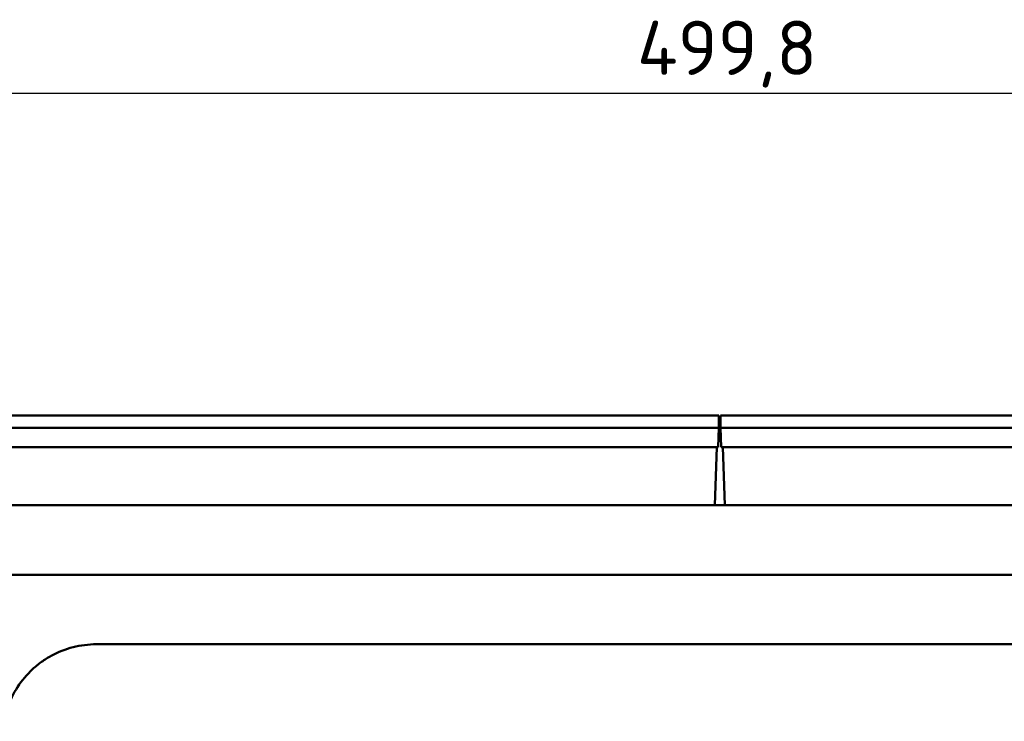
# Model space of a CAD drawing. Header units: millimetres. Extents: x 0 to 4686, y -120 to 1682.
# Tile 17 of 256: x 382 to 509, y 595 to 685. Entities that reach past the tile are written whole.
import ezdxf

# ---------------------------------------------------------------- set-up
doc = ezdxf.new("R2010")
doc.units = ezdxf.units.MM
doc.header["$LTSCALE"] = 2
doc.layers.add('Bemaßung (ISO)', color=7, linetype='Continuous', lineweight=25)
doc.layers.add('Sichtbar (ISO)', color=7, linetype='Continuous', lineweight=50)
doc.styles.add('Notiztext (DIN)', font='isocpeur.ttf')
doc.dimstyles.new('Standard (DIN)', dxfattribs={"dimscale": 2, "dimtxt": 3.5, "dimasz": 2.5, "dimexe": 2, "dimexo": 0.5, "dimgap": 0.5, "dimtad": 1, "dimrnd": 1e-08, "dimtxsty": 'Notiztext (DIN)', "dimcen": 0.09, "dimdle": 10, "dimclrd": 256, "dimclre": 256, "dimclrt": 256, "dimadec": 0, "dimazin": 0, "dimtfac": 1, "dimtmove": 0, "dimatfit": 3, "dimfxl": 1, "dimtolj": 1, "dimtzin": 0, "dimlwd": -1, "dimlwe": -1, "dimarcsym": 0})

# ---------------------------------------------------------------- blocks, each defined once
blk = doc.blocks.new('*D15')
at = {"layer": 'Bemaßung (ISO)', "transparency": 16777216}
for p, q in [((222.77, 635.09), (222.77, 679.62)), ((722.57, 635.09), (722.57, 679.62)), ((717.57, 675.62), (227.77, 675.62))]:
    blk.add_line(p, q, dxfattribs=at)
for points in [[(227.77, 676.46), (227.77, 674.79), (222.77, 675.62)], [(717.57, 676.46), (717.57, 674.79), (722.57, 675.62)]]:
    blk.add_solid(points, dxfattribs=at)
at = {"layer": 'Defpoints', "color": 0, "transparency": 16777216}
for p in [(222.77, 675.62), (222.77, 634.09), (722.57, 634.09)]:
    blk.add_point(p, dxfattribs=at)
at = {"layer": 'Bemaßung (ISO)', "transparency": 16777216, "insert": (462, 685.02), "char_height": 7, "attachment_point": 1, "style": 'Notiztext (DIN)'}
blk.add_mtext('\\A1;499,8', dxfattribs=at)
blk = doc.blocks.new('*D22')
at = {"layer": 'Bemaßung (ISO)', "transparency": 16777216}
for p, q in [((222.48, 634.89), (165.26, 634.89)), ((169.26, 629.89), (169.26, 515.86)), ((562.21, 510.86), (165.26, 510.86))]:
    blk.add_line(p, q, dxfattribs=at)
for points in [[(168.42, 629.89), (170.09, 629.89), (169.26, 634.89)], [(168.42, 515.86), (170.09, 515.86), (169.26, 510.86)]]:
    blk.add_solid(points, dxfattribs=at)
at = {"layer": 'Defpoints', "color": 0, "transparency": 16777216}
for p in [(223.48, 634.89), (169.26, 510.86), (563.21, 510.86)]:
    blk.add_point(p, dxfattribs=at)
at = {"layer": 'Bemaßung (ISO)', "transparency": 16777216, "insert": (159.86, 560.43), "char_height": 7, "attachment_point": 1, "rotation": 90, "style": 'Notiztext (DIN)'}
blk.add_mtext('\\A1;124,03', dxfattribs=at)

msp = doc.modelspace()

# ---------------------------------------------------------------- linework, layer by layer
at = {"layer": 'Sichtbar (ISO)'}
for p, q in [((472.5713, 634.0906), (222.7713, 634.0907)), ((472.5713, 634.0906), (472.5713, 632.4906)), ((472.7713, 634.0905), (472.7713, 632.4905)), ((722.5713, 634.0905), (472.7713, 634.0905)), ((472.5713, 632.4906), (222.7713, 632.4907)), ((472.5713, 632.4906), (222.7713, 632.4907)), ((472.484, 629.9906), (472.5713, 632.4906)), ((701.6713, 632.4905), (472.7713, 632.4905)), ((472.7713, 632.4905), (472.8586, 629.9905)), ((722.5713, 632.4905), (472.7713, 632.4905)), ((472.484, 629.9906), (222.8586, 629.9907)), ((472.2838, 629.9906), (472.0219, 622.4906)), ((701.6713, 629.9905), (472.8586, 629.9905)), ((473.0587, 629.9905), (473.3206, 622.4905)), ((694.6713, 622.4903), (223.1112, 622.4907)), ((472.0219, 622.4906), (223.3206, 622.4907)), ((418.1659, 622.4905), (418.1659, 622.4906)), ((445.1939, 622.4905), (445.1939, 622.4906)), ((460.4212, 622.4906), (460.4212, 622.4905)), ((463.9212, 622.4906), (463.9212, 622.4905)), ((465.7534, 622.4905), (465.7534, 622.4906)), ((466.909, 622.4906), (466.909, 622.4905)), ((468.8986, 622.4906), (468.8986, 622.4905)), ((701.6713, 622.4905), (473.3206, 622.4905)), ((484.9213, 622.4905), (484.9213, 622.4905)), ((500.1486, 622.4905), (500.1487, 622.4905)), ((355.1713, 613.4903), (590.1713, 613.4903)), ((392.2867, 604.5495), (553.0555, 604.5495))]:
    msp.add_line(p, q, dxfattribs=at)
msp.add_open_spline([(380.7913, 596.3524), (381.1178, 597.3146), (381.555, 598.203), (382.0994, 599.036), (382.6438, 599.869), (383.2956, 600.6464), (384.0262, 601.3271), (384.3908, 601.6668), (384.7749, 601.9828), (385.1778, 602.2732), (385.5821, 602.5647), (386.0054, 602.8304), (386.4461, 603.0697), (387.3258, 603.5476), (388.2758, 603.9192), (389.254, 604.1694), (390.2322, 604.4195), (391.2383, 604.549), (392.2867, 604.5495)], degree=3, knots=[0, 0, 0, 0, 0.2, 0.2, 0.2, 0.4, 0.4, 0.4, 0.49981431, 0.49981431, 0.49981431, 0.6, 0.6, 0.6, 0.8, 0.8, 0.8, 1, 1, 1, 1], dxfattribs=at)

# ---------------------------------------------------------------- dimensions: what is measured, and where the dimension line sits
at = {"layer": 'Bemaßung (ISO)'}
for base, p1, p2, angle, picture, middle in [((222.7713, 675.6222), (722.5713, 634.0905), (222.7713, 634.0907), 180, '*D15', (472.6713, 675.6222)), ((169.2568, 510.8562), (223.4813, 634.8907), (563.2069, 510.8562), 90, '*D22', (169.2568, 572.8535))]:
    dim = msp.add_linear_dim(base=base, p1=p1, p2=p2, angle=angle, dimstyle='Standard (DIN)', override={"dimgap": 0.5, "dimdec": 2, "dimtol": 0, "dimlim": 0, "dimtp": 0, "dimtm": 0, "dimtdec": 2, "dimtofl": 0, "dimatfit": 1}, dxfattribs=at)
    dim.commit()
    dim.dimension.update_dxf_attribs({"geometry": picture, "text_midpoint": middle, "dimtype": 160})

doc.saveas('drawing.dxf')
